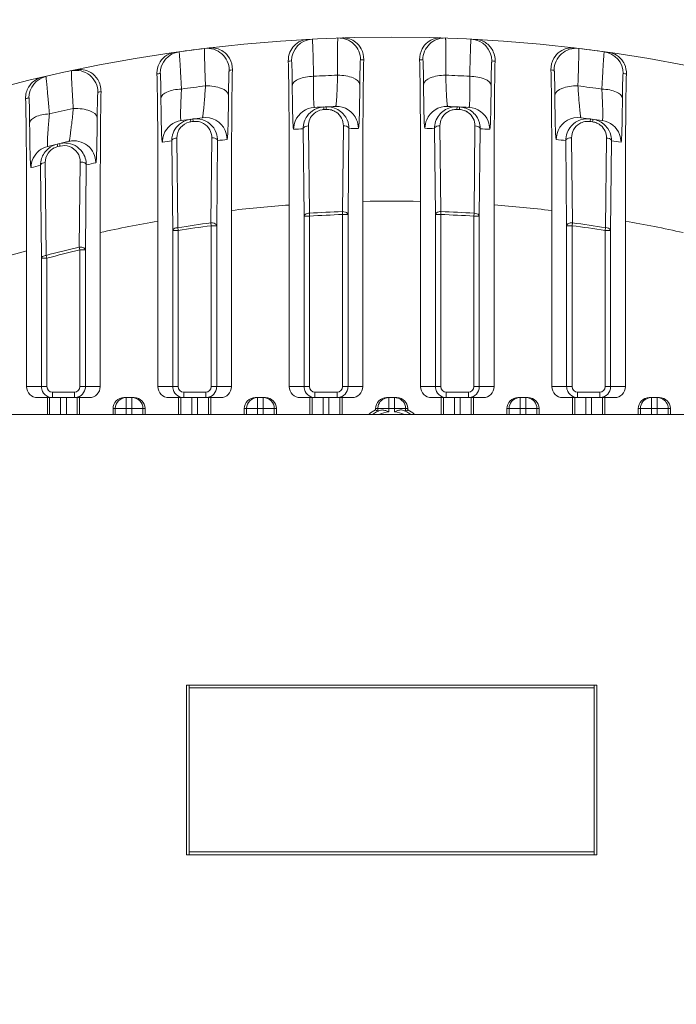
# Model space of a CAD drawing. Header units: millimetres. Extents: x 29170 to 33192, y 579 to 3108.
# Tile 10 of 256: x 29349 to 29409, y 831 to 921. Entities that reach past the tile are written whole.
import ezdxf

# ---------------------------------------------------------------- set-up
doc = ezdxf.new("R2010")
doc.units = ezdxf.units.MM
doc.layers.add('细实线', color=7, linetype='Continuous', lineweight=13)

msp = doc.modelspace()

# ---------------------------------------------------------------- linework, layer by layer
at = {"layer": '细实线'}
for p, q in [((29376.714, 912.569), (29376.725, 912.334)), ((29376.94, 912.579), (29376.944, 912.47)), ((29376.944, 912.47), (29376.95, 912.344)), ((29388.897, 912.579), (29388.886, 912.344)), ((29389.117, 912.459), (29389.111, 912.334)), ((29389.122, 912.569), (29389.117, 912.459)), ((29364.532, 911.443), (29364.565, 911.21)), ((29364.757, 911.474), (29364.789, 911.241)), ((29401.079, 911.474), (29401.047, 911.241)), ((29401.289, 911.334), (29401.272, 911.21)), ((29401.304, 911.443), (29401.289, 911.334)), ((29374.909, 902.592), (29374.823, 910.572)), ((29375.394, 902.856), (29375.307, 910.836)), ((29378.503, 910.845), (29378.417, 903.003)), ((29379.012, 910.58), (29378.927, 902.738)), ((29386.909, 902.738), (29386.824, 910.58)), ((29387.419, 903.003), (29387.333, 910.845)), ((29390.529, 910.836), (29390.443, 902.856)), ((29391.014, 910.572), (29390.927, 902.592)), ((29352.35, 909.173), (29352.404, 908.944)), ((29352.575, 909.225), (29352.6, 909.119)), ((29362.909, 901.273), (29362.821, 909.464)), ((29363.368, 901.535), (29363.282, 909.726)), ((29366.478, 909.753), (29366.392, 901.979)), ((29367.011, 909.49), (29366.927, 901.717)), ((29398.909, 901.717), (29398.826, 909.49)), ((29399.444, 901.979), (29399.358, 909.753)), ((29402.555, 909.726), (29402.468, 901.535)), ((29403.015, 909.464), (29402.927, 901.273)), ((29352.6, 909.119), (29352.629, 908.997)), ((29351.343, 899.001), (29351.256, 907.486)), ((29354.452, 907.532), (29354.367, 899.756)), ((29350.909, 898.745), (29350.82, 907.229)), ((29355.009, 907.273), (29354.927, 899.498)), ((29380.28, 903.935), (29380.28, 887)), ((29385.557, 887), (29385.557, 903.928)), ((29368.28, 903.103), (29368.28, 887)), ((29373.557, 887), (29373.557, 903.604)), ((29375.409, 902.592), (29375.393, 902.856)), ((29378.417, 903.003), (29378.427, 902.738)), ((29387.409, 902.738), (29387.419, 903.003)), ((29390.443, 902.856), (29390.427, 902.592)), ((29392.28, 903.612), (29392.28, 887)), ((29397.557, 887), (29397.557, 903.095)), ((29361.557, 887), (29361.557, 902.116)), ((29366.391, 901.979), (29366.427, 901.717)), ((29374.909, 887), (29374.909, 902.592)), ((29374.909, 902.592), (29375.409, 902.592)), ((29375.409, 887), (29375.409, 902.59)), ((29378.427, 902.738), (29378.927, 902.738)), ((29378.427, 902.737), (29378.427, 887)), ((29378.927, 902.738), (29378.927, 887)), ((29386.909, 887), (29386.909, 902.738)), ((29386.909, 902.738), (29387.409, 902.738)), ((29387.409, 887), (29387.409, 902.736)), ((29390.427, 902.592), (29390.927, 902.592)), ((29390.427, 902.59), (29390.427, 887)), ((29390.927, 902.592), (29390.927, 887)), ((29399.409, 901.717), (29399.445, 901.979)), ((29404.28, 902.124), (29404.28, 887)), ((29356.28, 901.091), (29356.28, 887)), ((29362.909, 887), (29362.909, 901.273)), ((29362.909, 901.273), (29363.409, 901.273)), ((29363.409, 901.273), (29363.368, 901.535)), ((29363.409, 887), (29363.409, 901.272)), ((29366.427, 901.717), (29366.927, 901.717)), ((29366.427, 901.715), (29366.427, 887)), ((29366.927, 901.717), (29366.927, 887)), ((29398.909, 887), (29398.909, 901.717)), ((29398.909, 901.717), (29399.409, 901.717)), ((29399.409, 887), (29399.409, 901.715)), ((29402.468, 901.535), (29402.427, 901.273)), ((29402.427, 901.273), (29402.927, 901.273)), ((29402.427, 901.272), (29402.427, 887)), ((29402.927, 901.273), (29402.927, 887)), ((29349.557, 887), (29349.557, 899.42)), ((29354.366, 899.756), (29354.427, 899.498)), ((29354.427, 899.498), (29354.927, 899.498)), ((29354.427, 899.496), (29354.427, 887)), ((29354.927, 899.498), (29354.927, 887)), ((29350.909, 887), (29350.909, 898.745)), ((29350.909, 898.744), (29351.409, 898.744)), ((29351.409, 898.744), (29351.342, 899.001)), ((29351.409, 887), (29351.409, 898.743)), ((29351.409, 887), (29349.557, 887)), ((29356.28, 887), (29354.427, 887)), ((29363.409, 887), (29361.557, 887)), ((29368.28, 887), (29366.427, 887)), ((29375.409, 887), (29373.557, 887)), ((29380.28, 887), (29378.427, 887)), ((29385.557, 887), (29387.409, 887)), ((29392.28, 887), (29390.427, 887)), ((29397.557, 887), (29399.409, 887)), ((29404.28, 887), (29402.427, 887)), ((29355.279, 886), (29350.557, 886)), ((29351.45, 884.463), (29351.45, 886)), ((29351.651, 884.463), (29351.651, 886)), ((29351.909, 886), (29351.909, 886.5)), ((29353.927, 886.5), (29351.909, 886.5)), ((29352.651, 884.463), (29352.651, 886)), ((29353.185, 884.463), (29353.185, 886)), ((29353.927, 886), (29353.927, 886.5)), ((29354.185, 886), (29354.185, 884.463)), ((29354.386, 886), (29354.386, 884.463)), ((29359.386, 886), (29358.45, 886)), ((29358.651, 885), (29358.651, 886)), ((29359.185, 884.463), (29359.185, 886)), ((29367.279, 886), (29362.557, 886)), ((29363.45, 884.463), (29363.45, 886)), ((29363.651, 884.463), (29363.651, 886)), ((29363.909, 886), (29363.909, 886.5)), ((29365.927, 886.5), (29363.909, 886.5)), ((29364.651, 884.463), (29364.651, 886)), ((29365.185, 886), (29365.185, 884.463)), ((29365.927, 886), (29365.927, 886.5)), ((29366.185, 886), (29366.185, 884.463)), ((29366.386, 886), (29366.386, 884.463)), ((29371.386, 886), (29370.45, 886)), ((29370.651, 884.463), (29370.651, 886)), ((29371.185, 884.463), (29371.185, 886)), ((29379.279, 886), (29374.557, 886)), ((29375.45, 884.463), (29375.45, 886)), ((29375.651, 884.463), (29375.651, 886)), ((29375.909, 886), (29375.909, 886.5)), ((29377.927, 886.5), (29375.909, 886.5)), ((29376.651, 884.463), (29376.651, 886)), ((29377.185, 886), (29377.185, 884.463)), ((29377.927, 886), (29377.927, 886.5)), ((29378.185, 886), (29378.185, 884.463)), ((29378.386, 886), (29378.386, 884.463)), ((29383.386, 886), (29382.45, 886)), ((29382.651, 884.699), (29382.651, 886)), ((29383.185, 884.699), (29383.185, 886)), ((29391.279, 886), (29386.557, 886)), ((29387.45, 886), (29387.45, 884.463)), ((29387.651, 884.463), (29387.651, 886)), ((29387.909, 886), (29387.909, 886.5)), ((29389.927, 886.5), (29387.909, 886.5)), ((29388.651, 884.463), (29388.651, 886)), ((29389.185, 886), (29389.185, 884.463)), ((29389.927, 886), (29389.927, 886.5)), ((29390.185, 886), (29390.185, 884.463)), ((29390.386, 884.463), (29390.386, 886)), ((29394.45, 886), (29395.386, 886)), ((29394.651, 884.463), (29394.651, 886)), ((29395.185, 886), (29395.185, 884.463)), ((29403.279, 886), (29398.557, 886)), ((29399.45, 886), (29399.45, 884.463)), ((29399.651, 884.463), (29399.651, 886)), ((29399.909, 886), (29399.909, 886.5)), ((29401.927, 886.5), (29399.909, 886.5)), ((29400.651, 884.463), (29400.651, 886)), ((29401.185, 886), (29401.185, 884.463)), ((29401.927, 886), (29401.927, 886.5)), ((29402.185, 886), (29402.185, 884.463)), ((29402.386, 884.463), (29402.386, 886)), ((29406.45, 886), (29407.386, 886)), ((29406.651, 886), (29406.651, 884.463)), ((29407.185, 886), (29407.185, 885)), ((29357.45, 884.463), (29357.45, 885)), ((29360.386, 885), (29357.45, 885)), ((29357.651, 884.463), (29357.651, 885)), ((29358.651, 885), (29358.651, 884.463)), ((29360.185, 885), (29360.185, 884.463)), ((29360.386, 885), (29360.386, 884.463)), ((29369.45, 884.463), (29369.45, 885)), ((29372.386, 885), (29369.45, 885)), ((29369.651, 884.463), (29369.651, 885)), ((29372.185, 885), (29372.185, 884.463)), ((29372.386, 885), (29372.386, 884.463)), ((29381.45, 885), (29381.45, 884.875)), ((29384.386, 885), (29381.45, 885)), ((29381.517, 884.834), (29381.45, 884.875)), ((29381.651, 884.749), (29381.651, 885)), ((29381.942, 884.851), (29381.728, 884.776)), ((29384.106, 884.776), (29383.894, 884.851)), ((29384.185, 885), (29384.185, 884.749)), ((29384.319, 884.834), (29384.386, 884.875)), ((29384.386, 884.875), (29384.386, 885)), ((29393.45, 885), (29393.45, 884.463)), ((29393.45, 885), (29396.386, 885)), ((29393.651, 884.463), (29393.651, 885)), ((29396.185, 885), (29396.185, 884.463)), ((29396.386, 884.463), (29396.386, 885)), ((29405.45, 885), (29405.45, 884.463)), ((29405.45, 885), (29408.386, 885)), ((29405.651, 884.463), (29405.651, 885)), ((29407.185, 884.463), (29407.185, 885)), ((29408.185, 885), (29408.185, 884.463)), ((29408.386, 884.463), (29408.386, 885)), ((29435.774, 884.463), (29330.062, 884.463)), ((29364.168, 859.713), (29364.168, 844.213)), ((29401.668, 859.713), (29364.168, 859.713)), ((29364.418, 844.213), (29364.418, 859.713)), ((29401.418, 844.213), (29401.418, 859.713)), ((29401.668, 844.213), (29401.668, 859.713)), ((29401.418, 859.463), (29364.418, 859.463)), ((29364.418, 844.463), (29401.418, 844.463)), ((29364.168, 844.213), (29401.668, 844.213))]:
    msp.add_line(p, q, dxfattribs=at)
for centre, radius, start, end in [((29298.05, 971.05), 70, 295.27837, 317.72636), ((29382.918, 778.963), 140, 4.5118, 175.47238), ((29375.766, 916.777), 2, 92.97468, 180.00513), ((29378.07, 916.878), 2, 0.00096, 92.00934), ((29387.767, 916.878), 2, 87.99122, 180.00384), ((29390.07, 916.777), 2, 359.99959, 87.02647), ((29363.766, 915.628), 2, 97.98088, 180.00644), ((29382.918, 778.963), 140, 97.01654, 98.17982), ((29366.07, 915.93), 2, 0.00259, 97.00748), ((29399.767, 915.93), 2, 82.99252, 180.00251), ((29382.918, 778.963), 140, 81.8202, 82.98347), ((29402.07, 915.627), 2, 359.99838, 82.02099), ((29380.918, 778.963), 138, 92.97062, 93.09434), ((29384.918, 778.963), 138, 91.89153, 92.01336), ((29380.918, 778.963), 138, 87.98664, 88.10847), ((29384.918, 778.963), 138, 86.90566, 87.02938), ((29354.07, 913.914), 2, 0.00429, 102.05957), ((29380.918, 778.963), 138, 97.97728, 98.10398), ((29384.918, 778.963), 138, 96.8917, 97.01269), ((29382.918, 778.954), 136.609, 92.07361, 92.99365), ((29382.918, 778.954), 136.609, 87.00635, 87.92639), ((29380.918, 778.963), 138, 82.98731, 83.1083), ((29384.918, 778.963), 138, 81.89602, 82.02272), ((29351.766, 913.401), 1.999, 103.03658, 180.02062), ((29351.451, 913.388), 1.993, 165.47496, 181.70029), ((29351.402, 913.402), 1.941, 149.73053, 165.49039), ((29384.918, 778.963), 138, 101.94524, 102.06643), ((29382.92, 778.951), 136.612, 97.1572, 98.08451), ((29382.917, 778.951), 136.612, 81.91549, 82.8428), ((29380.918, 778.963), 138, 103.04622, 103.17714), ((29382.921, 778.948), 136.615, 102.29826, 103.24067), ((29375.959, 910.529), 2, 93.03385, 158.25247), ((29376.788, 910.854), 1.48, 130.83639, 180.68558), ((29376.792, 910.845), 1.49, 99.34138, 130.75644), ((29382.918, 778.954), 133.759, 92.19249, 93.02804), ((29376.795, 910.83), 1.506, 92.66159, 99.35618), ((29382.918, 778.963), 133.515, 92.56192, 92.65848), ((29377.028, 910.578), 2.003, 75.05021, 92.52973), ((29377.02, 910.858), 1.487, 65.92337, 74.99572), ((29377.032, 910.601), 1.98, 38.37674, 75.00201), ((29377.02, 910.857), 1.488, 57.00073, 65.93369), ((29377.877, 910.616), 2, 23.04846, 92.18424), ((29387.959, 910.616), 2, 87.81485, 156.94609), ((29388.804, 910.601), 1.98, 104.99231, 141.61059), ((29388.819, 910.851), 1.495, 105.03838, 122.95689), ((29382.918, 778.954), 133.759, 86.97196, 87.80751), ((29388.808, 910.578), 2.003, 87.47029, 104.94572), ((29382.918, 778.963), 133.515, 87.34152, 87.43808), ((29389.041, 910.833), 1.503, 70.752, 87.32373), ((29389.028, 910.569), 2.002, 70.77377, 87.31387), ((29389.044, 910.845), 1.49, 60.27763, 70.71053), ((29389.034, 910.59), 1.98, 36.15143, 70.73292), ((29389.046, 910.849), 1.486, 53.70153, 60.28539), ((29389.05, 910.854), 1.479, 359.2957, 53.6856), ((29389.878, 910.529), 2, 21.74164, 86.96502), ((29363.959, 909.341), 2, 98.27835, 159.56509), ((29364.765, 909.738), 1.485, 103.83779, 140.0441), ((29382.92, 778.95), 133.763, 97.43136, 98.27392), ((29364.771, 909.72), 1.505, 97.9022, 103.91277), ((29382.918, 778.963), 133.515, 97.80376, 97.90113), ((29364.995, 909.771), 1.484, 71.35862, 79.30612), ((29365.031, 909.514), 1.978, 20.14223, 79.29764), ((29364.994, 909.765), 1.49, 60.28326, 71.36582), ((29365.877, 909.606), 2, 24.35997, 97.42159), ((29376.826, 910.586), 2.004, 161.43046, 180.4144), ((29376.811, 910.587), 1.99, 144.93316, 161.31483), ((29388.833, 910.595), 2.009, 160.96141, 180.40532), ((29388.814, 910.596), 1.991, 141.69114, 160.83167), ((29399.959, 909.606), 2, 82.57768, 155.63501), ((29400.805, 909.514), 1.978, 100.69738, 159.83999), ((29400.844, 909.761), 1.495, 100.74241, 119.67245), ((29382.916, 778.95), 133.763, 81.72608, 82.56864), ((29382.918, 778.963), 133.515, 82.09887, 82.19624), ((29401.064, 909.721), 1.504, 66.45804, 82.08278), ((29401.028, 909.46), 2.002, 66.48268, 82.0737), ((29401.068, 909.731), 1.493, 54.36503, 66.4112), ((29401.035, 909.48), 1.981, 33.96934, 66.44723), ((29401.074, 909.74), 1.482, 50.43224, 54.36271), ((29401.878, 909.342), 2, 20.42855, 81.72028), ((29364.763, 909.742), 1.481, 140.1011, 180.62494), ((29380.919, 778.953), 131.759, 92.65192, 93.02804), ((29377.013, 910.596), 1.999, 359.54484, 9.42487), ((29384.918, 778.953), 131.759, 92.19249, 92.56912), ((29380.918, 778.954), 131.759, 87.43088, 87.80751), ((29389.018, 910.588), 1.995, 359.54321, 9.19027), ((29384.917, 778.954), 131.759, 86.97196, 87.34808), ((29401.077, 909.743), 1.478, 359.33577, 50.43981), ((29382.921, 778.948), 133.766, 102.73368, 103.59085), ((29353.029, 907.275), 2.002, 86.9809, 103.08472), ((29353.029, 907.3), 1.977, 35.65188, 86.96048), ((29353.878, 907.472), 2, 359.99871, 102.72726), ((29380.92, 778.95), 131.763, 97.89515, 98.27392), ((29364.815, 909.48), 1.994, 169.18469, 180.45393), ((29384.919, 778.95), 131.763, 97.43136, 97.81167), ((29380.917, 778.95), 131.763, 82.18833, 82.56864), ((29401.024, 909.48), 1.991, 359.54552, 8.91263), ((29384.916, 778.95), 131.763, 81.72608, 82.10485), ((29351.958, 907.024), 2, 103.5905, 154.53134), ((29352.802, 907.243), 1.983, 145.73631, 162.35432), ((29352.805, 907.238), 1.988, 130.29085, 145.65578), ((29352.735, 907.501), 1.479, 145.73102, 180.60138), ((29352.74, 907.495), 1.487, 116.03054, 145.66213), ((29352.749, 907.478), 1.506, 103.23415, 116.01688), ((29382.918, 778.963), 133.515, 103.11241, 103.21147), ((29352.815, 907.243), 1.995, 162.45074, 180.40702), ((29384.921, 778.947), 131.766, 102.73368, 103.12109), ((29380.922, 778.947), 131.766, 103.20602, 103.59084), ((29382.784, 804.584), 99.382, 88.40145, 91.44411), ((29380.323, 804.461), 99.374, 93.90437, 96.961), ((29382.918, 778.963), 124.122, 92.07805, 93.47552), ((29382.918, 778.963), 124.122, 86.52449, 87.92195), ((29385.244, 804.471), 99.39, 82.88369, 85.94063), ((29377.86, 804.097), 99.366, 99.4437, 102.54375), ((29382.918, 778.963), 124.122, 97.65129, 99.06207), ((29382.918, 778.963), 123.857, 92.07817, 93.47565), ((29382.918, 778.963), 123.857, 86.52435, 87.92183), ((29382.918, 778.963), 124.122, 80.93795, 82.34872), ((29387.702, 804.118), 99.398, 77.29854, 80.39926), ((29382.918, 778.963), 123.857, 97.65167, 99.0625), ((29382.918, 778.963), 123.857, 80.9375, 82.34833), ((29375.396, 803.482), 99.357, 105.07385, 108.2507), ((29382.918, 778.963), 124.122, 103.29867, 104.73715), ((29382.918, 778.963), 123.857, 103.29929, 104.73798), ((29351.914, 887.001), 1.005, 180.03169, 193.95138), ((29351.911, 887.001), 1.002, 193.99638, 206.90037), ((29351.909, 887), 0.5, 180.00526, 270.00347), ((29353.927, 887), 0.5, 269.99604, 359.99523), ((29363.914, 887.001), 1.005, 180.03169, 193.95138), ((29363.911, 887.001), 1.002, 193.99638, 206.90037), ((29363.909, 887), 0.5, 180.00526, 270.00347), ((29365.927, 887), 0.5, 269.99604, 359.99523), ((29375.914, 887.001), 1.005, 180.03169, 193.95138), ((29375.911, 887.001), 1.002, 193.99638, 206.90037), ((29375.909, 887), 0.5, 180.00526, 270.00347), ((29377.927, 887), 0.5, 269.99604, 359.99523), ((29387.914, 887.001), 1.005, 180.03169, 193.95138), ((29387.911, 887.001), 1.002, 193.99638, 206.90037), ((29387.909, 887), 0.5, 180.00526, 270.00347), ((29389.927, 887), 0.5, 269.99604, 359.99523), ((29399.914, 887.001), 1.005, 180.03169, 193.95138), ((29399.911, 887.001), 1.002, 193.99638, 206.90037), ((29399.909, 887), 0.5, 180.00526, 270.00347), ((29401.927, 887), 0.5, 269.99604, 359.99523), ((29353.926, 887.005), 1.005, 270.03544, 284.03145), ((29353.926, 887.002), 1.002, 284.07938, 297.00333), ((29358.651, 885), 1, 90.00454, 180.00419), ((29359.185, 885), 1, 359.99581, 89.99546), ((29365.926, 887.005), 1.005, 270.03544, 284.03145), ((29365.926, 887.002), 1.002, 284.07938, 297.00333), ((29370.651, 885), 1, 90.00454, 180.00419), ((29371.185, 885), 1, 359.99581, 89.99546), ((29377.926, 887.005), 1.005, 270.03544, 284.03145), ((29377.926, 887.002), 1.002, 284.07938, 297.00333), ((29382.651, 885), 1, 90.00978, 158.07633), ((29383.185, 885), 1, 21.92367, 89.99022), ((29389.926, 887.005), 1.005, 270.03544, 284.03145), ((29389.926, 887.002), 1.002, 284.07938, 297.00333), ((29394.651, 885), 1, 101.33434, 180.00672), ((29394.652, 884.999), 1.001, 90.0497, 101.37222), ((29395.184, 884.999), 1.001, 78.62778, 89.9503), ((29395.185, 885), 1, 359.99328, 78.66566), ((29401.926, 887.005), 1.005, 270.03544, 284.03145), ((29401.926, 887.002), 1.002, 284.07938, 297.00333), ((29406.651, 885), 1, 101.33434, 180.00672), ((29406.652, 884.999), 1.001, 90.0497, 101.37222), ((29407.184, 884.999), 1.001, 78.62778, 89.9503), ((29407.184, 884.995), 1.005, 67.39017, 78.66424), ((29407.185, 885), 1, 0.00335, 67.31162), ((29382.918, 881.963), 3.262, 116.7509, 129.27424), ((29382.918, 881.963), 3.049, 108.67612, 124.90333), ((29375.33, 874.929), 11.678, 57.23218, 58.00952), ((29382.918, 881.963), 3.049, 55.10831, 71.32388), ((29390.506, 874.929), 11.678, 121.99048, 122.76782), ((29382.918, 881.963), 3.262, 50.72576, 63.2491), ((29382.918, 881.963), 2.749, 95.5804, 114.55439), ((29382.918, 881.963), 2.749, 65.47056, 84.4196)]:
    msp.add_arc(centre, radius, start, end, dxfattribs=at)
for centre, start_param, end_param in [((29350.557, 887), 3.141593, 4.712389), ((29355.279, 887), -1.570796, 0), ((29362.557, 887), 3.141593, 4.712389), ((29367.279, 887), -1.570796, 0), ((29374.557, 887), -3.141593, -1.570796), ((29379.279, 887), -1.570796, 0), ((29386.557, 887), -3.141593, -1.570796), ((29391.279, 887), -1.570796, 0), ((29398.557, 887), -3.141593, -1.570796), ((29403.279, 887), -1.570796, 0), ((29358.45, 885), 1.570796, 3.141593), ((29359.386, 885), 0, 1.570796), ((29370.45, 885), 1.570796, 3.141593), ((29371.386, 885), 0, 1.570796), ((29382.45, 885), 1.570796, 3.141593), ((29383.386, 885), 0, 1.570796), ((29394.45, 885), 1.570796, 3.141593), ((29395.386, 885), 0, 1.570796), ((29406.45, 885), 1.570796, 3.141593), ((29407.386, 885), 0, 1.570796)]:
    msp.add_ellipse(centre, major_axis=(1, 0), ratio=0.999848, start_param=start_param, end_param=end_param, dxfattribs=at)
for points, knots in [([(29373.469, 916.762), (29373.462, 917.04), (29373.556, 917.558), (29373.838, 917.996), (29373.994, 918.164)], [0, 0, 0, 0, 0.548367, 1, 1, 1, 1]), ([(29373.994, 918.164), (29374.164, 918.346), (29374.555, 918.627), (29375.02, 918.74), (29375.238, 918.752)], [0, 0, 0, 0, 0.532386, 1, 1, 1, 1]), ([(29375.784, 915.376), (29375.778, 915.62), (29375.767, 916.085), (29375.75, 916.746), (29375.733, 917.329), (29375.718, 917.822), (29375.702, 918.215), (29375.691, 918.48), (29375.68, 918.631), (29375.676, 918.71), (29375.667, 918.744), (29375.668, 918.775), (29375.663, 918.775)], [0, 0, 0, 0, 0.214768, 0.410522, 0.583031, 0.729042, 0.845728, 0.93073, 0.960822, 0.982419, 0.99546, 1, 1, 1, 1]), ([(29377.999, 918.876), (29377.994, 918.876), (29377.996, 918.846), (29377.988, 918.811), (29377.986, 918.732), (29377.98, 918.58), (29377.976, 918.315), (29377.972, 917.921), (29377.97, 917.427), (29377.97, 916.844), (29377.972, 916.182), (29377.974, 915.717), (29377.975, 915.473)], [0, 0, 0, 0, 0.004618, 0.017731, 0.039391, 0.069536, 0.154606, 0.271308, 0.417286, 0.58972, 0.785364, 1, 1, 1, 1]), ([(29378.425, 918.891), (29378.846, 918.904), (29379.566, 918.657), (29380.227, 917.844), (29380.371, 917.224), (29380.363, 916.888)], [0, 0, 0, 0, 0.411087, 0.671885, 1, 1, 1, 1]), ([(29385.473, 916.888), (29385.465, 917.224), (29385.609, 917.844), (29386.27, 918.657), (29386.99, 918.904), (29387.412, 918.891)], [0, 0, 0, 0, 0.328178, 0.588955, 1, 1, 1, 1]), ([(29387.861, 915.473), (29387.862, 915.717), (29387.865, 916.182), (29387.867, 916.844), (29387.866, 917.427), (29387.865, 917.921), (29387.86, 918.315), (29387.857, 918.58), (29387.85, 918.732), (29387.849, 918.811), (29387.84, 918.846), (29387.842, 918.876), (29387.837, 918.876)], [0, 0, 0, 0, 0.214636, 0.41028, 0.582714, 0.728693, 0.845394, 0.930464, 0.960609, 0.982269, 0.995382, 1, 1, 1, 1]), ([(29390.173, 918.775), (29390.168, 918.775), (29390.169, 918.744), (29390.16, 918.71), (29390.156, 918.631), (29390.145, 918.48), (29390.134, 918.215), (29390.119, 917.822), (29390.103, 917.329), (29390.086, 916.746), (29390.069, 916.085), (29390.058, 915.62), (29390.052, 915.376)], [0, 0, 0, 0, 0.00454, 0.017581, 0.039178, 0.06927, 0.154272, 0.270958, 0.416969, 0.589478, 0.785232, 1, 1, 1, 1]), ([(29390.598, 918.752), (29390.872, 918.737), (29391.473, 918.562), (29391.923, 918.114), (29392.09, 917.832)], [0, 0, 0, 0, 0.45569, 1, 1, 1, 1]), ([(29361.772, 916.705), (29361.925, 916.944), (29362.313, 917.33), (29362.823, 917.513), (29363.064, 917.548)], [0, 0, 0, 0, 0.537552, 1, 1, 1, 1]), ([(29363.707, 914.205), (29363.695, 914.449), (29363.67, 914.915), (29363.634, 915.576), (29363.601, 916.16), (29363.571, 916.655), (29363.544, 917.048), (29363.525, 917.314), (29363.51, 917.465), (29363.504, 917.545), (29363.495, 917.577), (29363.494, 917.609), (29363.489, 917.608)], [0, 0, 0, 0, 0.21459, 0.410292, 0.582852, 0.728974, 0.845778, 0.930854, 0.960954, 0.982533, 0.995528, 1, 1, 1, 1]), ([(29365.816, 917.763), (29365.811, 917.374), (29365.843, 916.285), (29365.874, 915.197), (29365.899, 914.498)], [0, 0, 0, 0, 0.357573, 1, 1, 1, 1]), ([(29365.826, 917.915), (29365.822, 917.915), (29365.822, 917.896), (29365.815, 917.854), (29365.816, 917.801), (29365.816, 917.763)], [0, 0, 0, 0, 0.069034, 0.257933, 1, 1, 1, 1]), ([(29366.251, 917.967), (29366.686, 918.019), (29367.461, 917.814), (29368.2, 916.988), (29368.367, 916.326), (29368.359, 915.966)], [0, 0, 0, 0, 0.40533, 0.666263, 1, 1, 1, 1]), ([(29392.09, 917.832), (29392.133, 917.76), (29392.302, 917.429), (29392.374, 917.049), (29392.367, 916.762)], [0, 0, 0, 0, 0.225184, 1, 1, 1, 1]), ([(29397.477, 915.966), (29397.469, 916.326), (29397.636, 916.988), (29398.375, 917.814), (29399.15, 918.019), (29399.586, 917.967)], [0, 0, 0, 0, 0.333751, 0.594671, 1, 1, 1, 1]), ([(29399.937, 914.498), (29399.946, 914.742), (29399.962, 915.209), (29399.983, 915.872), (29399.999, 916.457), (29400.011, 916.953), (29400.018, 917.349), (29400.022, 917.616), (29400.02, 917.769), (29400.021, 917.849), (29400.013, 917.885), (29400.016, 917.915), (29400.011, 917.915)], [0, 0, 0, 0, 0.214193, 0.409565, 0.581897, 0.727918, 0.844771, 0.930051, 0.960307, 0.982078, 0.995294, 1, 1, 1, 1]), ([(29402.347, 917.608), (29402.342, 917.609), (29402.342, 917.577), (29402.332, 917.545), (29402.326, 917.465), (29402.311, 917.314), (29402.292, 917.048), (29402.265, 916.655), (29402.235, 916.16), (29402.202, 915.576), (29402.166, 914.915), (29402.141, 914.449), (29402.129, 914.205)], [0, 0, 0, 0, 0.004472, 0.017467, 0.039046, 0.069146, 0.154222, 0.271026, 0.417148, 0.589709, 0.78541, 1, 1, 1, 1]), ([(29402.772, 917.548), (29403.014, 917.513), (29403.525, 917.329), (29403.914, 916.941), (29404.066, 916.701)], [0, 0, 0, 0, 0.462316, 1, 1, 1, 1]), ([(29361.465, 915.585), (29361.462, 915.695), (29361.482, 916.086), (29361.621, 916.469), (29361.772, 916.705)], [0, 0, 0, 0, 0.281286, 1, 1, 1, 1]), ([(29373.469, 916.762), (29373.519, 914.788), (29373.546, 910.402), (29373.557, 906.016), (29373.557, 903.604)], [0, 0, 0, 0, 0.450083, 1, 1, 1, 1]), ([(29373.83, 914.511), (29373.827, 914.821), (29373.822, 915.263), (29373.812, 915.813), (29373.806, 916.144), (29373.794, 916.4), (29373.794, 916.608), (29373.77, 916.695), (29373.78, 916.778), (29373.767, 916.777)], [0, 0, 0, 0, 0.410469, 0.582969, 0.728963, 0.845633, 0.930631, 0.982328, 1, 1, 1, 1]), ([(29380.069, 916.878), (29380.066, 916.877), (29380.064, 916.858), (29380.054, 916.814), (29380.049, 916.692), (29380.039, 916.505), (29380.031, 916.239), (29380.024, 915.911), (29380.014, 915.359), (29380.009, 914.918), (29380.007, 914.607)], [0, 0, 0, 0, 0.004912, 0.018149, 0.070089, 0.155222, 0.27191, 0.417811, 0.59012, 1, 1, 1, 1]), ([(29380.28, 903.935), (29380.28, 906.294), (29380.289, 910.611), (29380.316, 914.929), (29380.363, 916.888)], [0, 0, 0, 0, 0.546345, 1, 1, 1, 1]), ([(29385.473, 916.888), (29385.52, 914.928), (29385.547, 910.608), (29385.557, 906.288), (29385.557, 903.928)], [0, 0, 0, 0, 0.453677, 1, 1, 1, 1]), ([(29385.83, 914.607), (29385.827, 914.918), (29385.822, 915.359), (29385.813, 915.911), (29385.805, 916.239), (29385.797, 916.505), (29385.787, 916.692), (29385.782, 916.814), (29385.773, 916.858), (29385.77, 916.877), (29385.767, 916.878)], [0, 0, 0, 0, 0.40988, 0.582189, 0.72809, 0.844778, 0.929911, 0.981851, 0.995088, 1, 1, 1, 1]), ([(29392.069, 916.777), (29392.056, 916.778), (29392.066, 916.695), (29392.042, 916.608), (29392.042, 916.4), (29392.03, 916.144), (29392.024, 915.813), (29392.014, 915.263), (29392.009, 914.821), (29392.007, 914.511)], [0, 0, 0, 0, 0.017672, 0.069369, 0.154367, 0.271037, 0.417031, 0.589531, 1, 1, 1, 1]), ([(29392.28, 903.612), (29392.28, 906.022), (29392.29, 910.406), (29392.317, 914.789), (29392.367, 916.762)], [0, 0, 0, 0, 0.54994, 1, 1, 1, 1]), ([(29404.066, 916.701), (29404.113, 916.628), (29404.3, 916.286), (29404.38, 915.886), (29404.372, 915.585)], [0, 0, 0, 0, 0.224691, 1, 1, 1, 1]), ([(29353.652, 915.87), (29353.648, 915.869), (29353.649, 915.85), (29353.642, 915.807), (29353.645, 915.754), (29353.646, 915.715)], [0, 0, 0, 0, 0.070139, 0.259491, 1, 1, 1, 1]), ([(29353.646, 915.715), (29353.652, 915.322), (29353.715, 914.226), (29353.777, 913.131), (29353.822, 912.428)], [0, 0, 0, 0, 0.358357, 1, 1, 1, 1]), ([(29354.077, 915.96), (29354.289, 916.004), (29354.763, 916.016), (29355.493, 915.743), (29356.173, 915.065), (29356.363, 914.36), (29356.355, 913.974)], [0, 0, 0, 0, 0.188974, 0.403892, 0.663027, 1, 1, 1, 1]), ([(29361.465, 915.585), (29361.519, 913.579), (29361.545, 909.089), (29361.557, 904.6), (29361.557, 902.116)], [0, 0, 0, 0, 0.446854, 1, 1, 1, 1]), ([(29361.83, 913.347), (29361.827, 913.659), (29361.822, 914.103), (29361.812, 914.656), (29361.806, 914.99), (29361.794, 915.247), (29361.794, 915.458), (29361.771, 915.543), (29361.78, 915.629), (29361.767, 915.627)], [0, 0, 0, 0, 0.409965, 0.582577, 0.728814, 0.845745, 0.930906, 0.98258, 1, 1, 1, 1]), ([(29368.069, 915.93), (29368.066, 915.93), (29368.064, 915.91), (29368.058, 915.885), (29368.054, 915.832), (29368.047, 915.728), (29368.04, 915.549), (29368.031, 915.283), (29368.024, 914.95), (29368.014, 914.395), (29368.009, 913.951), (29368.007, 913.639)], [0, 0, 0, 0, 0.005088, 0.018544, 0.040522, 0.070969, 0.156559, 0.273576, 0.419574, 0.591665, 1, 1, 1, 1]), ([(29368.28, 903.103), (29368.28, 905.429), (29368.288, 909.716), (29368.315, 914.004), (29368.359, 915.966)], [0, 0, 0, 0, 0.542506, 1, 1, 1, 1]), ([(29377.975, 915.473), (29377.964, 915.024), (29377.944, 914.401), (29377.907, 913.647), (29377.884, 913.245), (29377.862, 912.962), (29377.843, 912.764), (29377.825, 912.676), (29377.813, 912.615), (29377.801, 912.615)], [0, 0, 0, 0, 0.47003, 0.65131, 0.790319, 0.889108, 0.952882, 0.987855, 1, 1, 1, 1]), ([(29380.006, 914.607), (29379.996, 914.895), (29379.438, 915.253), (29378.726, 915.429), (29378.232, 915.473), (29377.975, 915.473)], [0, 0, 0, 0, 0.3727, 0.667223, 1, 1, 1, 1]), ([(29385.83, 914.607), (29385.84, 914.895), (29386.398, 915.253), (29387.11, 915.429), (29387.604, 915.473), (29387.861, 915.473)], [0, 0, 0, 0, 0.37272, 0.66724, 1, 1, 1, 1]), ([(29388.035, 912.615), (29388.023, 912.615), (29388.011, 912.676), (29387.993, 912.764), (29387.975, 912.962), (29387.952, 913.245), (29387.929, 913.647), (29387.892, 914.401), (29387.872, 915.024), (29387.861, 915.473)], [0, 0, 0, 0, 0.012146, 0.047117, 0.11089, 0.209677, 0.348675, 0.529957, 1, 1, 1, 1]), ([(29397.477, 915.966), (29397.521, 914.003), (29397.548, 909.713), (29397.557, 905.423), (29397.557, 903.095)], [0, 0, 0, 0, 0.457514, 1, 1, 1, 1]), ([(29397.83, 913.639), (29397.827, 913.951), (29397.822, 914.395), (29397.813, 914.95), (29397.805, 915.283), (29397.796, 915.549), (29397.789, 915.728), (29397.782, 915.832), (29397.778, 915.885), (29397.772, 915.91), (29397.771, 915.93), (29397.767, 915.93)], [0, 0, 0, 0, 0.408335, 0.580426, 0.726424, 0.843441, 0.929031, 0.959478, 0.981456, 0.994912, 1, 1, 1, 1]), ([(29404.069, 915.627), (29404.056, 915.629), (29404.065, 915.543), (29404.042, 915.458), (29404.042, 915.247), (29404.03, 914.99), (29404.024, 914.656), (29404.014, 914.103), (29404.009, 913.659), (29404.007, 913.347)], [0, 0, 0, 0, 0.01742, 0.069094, 0.154255, 0.271186, 0.417423, 0.590036, 1, 1, 1, 1]), ([(29404.28, 902.124), (29404.28, 904.606), (29404.291, 909.093), (29404.317, 913.58), (29404.372, 915.585)], [0, 0, 0, 0, 0.553163, 1, 1, 1, 1]), ([(29349.725, 914.38), (29349.859, 914.609), (29350.203, 914.989), (29350.666, 915.197), (29350.89, 915.25)], [0, 0, 0, 0, 0.534905, 1, 1, 1, 1]), ([(29351.631, 911.931), (29351.611, 912.176), (29351.573, 912.643), (29351.518, 913.307), (29351.468, 913.893), (29351.424, 914.391), (29351.386, 914.787), (29351.36, 915.054), (29351.34, 915.206), (29351.332, 915.286), (29351.322, 915.318), (29351.32, 915.35), (29351.315, 915.349)], [0, 0, 0, 0, 0.214081, 0.409557, 0.582142, 0.728459, 0.845528, 0.930831, 0.961002, 0.98261, 0.995589, 1, 1, 1, 1]), ([(29373.83, 914.511), (29373.84, 914.789), (29374.37, 915.143), (29375.058, 915.322), (29375.535, 915.372), (29375.784, 915.376)], [0, 0, 0, 0, 0.372798, 0.666262, 1, 1, 1, 1]), ([(29375.853, 912.526), (29375.842, 912.525), (29375.829, 912.586), (29375.815, 912.671), (29375.8, 912.869), (29375.788, 913.15), (29375.779, 913.551), (29375.775, 914.304), (29375.78, 914.927), (29375.784, 915.376)], [0, 0, 0, 0, 0.011624, 0.046048, 0.109369, 0.207876, 0.346861, 0.52847, 1, 1, 1, 1]), ([(29380.007, 914.607), (29380.004, 914.287), (29379.998, 913.682), (29379.986, 912.836), (29379.971, 912.123), (29379.957, 911.55), (29379.937, 911.141), (29379.925, 910.84), (29379.899, 910.714), (29379.894, 910.617), (29379.877, 910.616)], [0, 0, 0, 0, 0.240315, 0.454255, 0.634441, 0.776728, 0.880881, 0.949563, 0.987483, 1, 1, 1, 1]), ([(29385.959, 910.616), (29385.942, 910.617), (29385.937, 910.714), (29385.911, 910.84), (29385.9, 911.141), (29385.88, 911.55), (29385.865, 912.123), (29385.85, 912.836), (29385.838, 913.682), (29385.832, 914.287), (29385.83, 914.607)], [0, 0, 0, 0, 0.012517, 0.050436, 0.119115, 0.223265, 0.365545, 0.545731, 0.75968, 1, 1, 1, 1]), ([(29390.052, 915.376), (29390.056, 914.927), (29390.061, 914.305), (29390.057, 913.551), (29390.048, 913.15), (29390.036, 912.869), (29390.022, 912.671), (29390.007, 912.586), (29389.994, 912.525), (29389.983, 912.526)], [0, 0, 0, 0, 0.471516, 0.653124, 0.79212, 0.890629, 0.953951, 0.988376, 1, 1, 1, 1]), ([(29392.006, 914.511), (29391.996, 914.789), (29391.467, 915.143), (29390.778, 915.322), (29390.301, 915.372), (29390.052, 915.376)], [0, 0, 0, 0, 0.372777, 0.666245, 1, 1, 1, 1]), ([(29356.069, 913.914), (29356.065, 913.913), (29356.064, 913.893), (29356.058, 913.866), (29356.054, 913.811), (29356.047, 913.705), (29356.04, 913.521), (29356.031, 913.249), (29356.024, 912.91), (29356.014, 912.347), (29356.009, 911.897), (29356.007, 911.581)], [0, 0, 0, 0, 0.005284, 0.019027, 0.04135, 0.07218, 0.158553, 0.276202, 0.422465, 0.594269, 1, 1, 1, 1]), ([(29356.28, 901.091), (29356.28, 903.403), (29356.288, 907.698), (29356.314, 911.992), (29356.355, 913.974)], [0, 0, 0, 0, 0.538335, 1, 1, 1, 1]), ([(29361.83, 913.347), (29361.839, 913.615), (29362.343, 913.961), (29363.006, 914.143), (29363.466, 914.197), (29363.707, 914.205)], [0, 0, 0, 0, 0.372326, 0.664977, 1, 1, 1, 1]), ([(29363.671, 911.321), (29363.66, 911.319), (29363.647, 911.382), (29363.636, 911.465), (29363.626, 911.667), (29363.624, 911.952), (29363.63, 912.361), (29363.658, 913.123), (29363.688, 913.752), (29363.707, 914.205)], [0, 0, 0, 0, 0.011106, 0.045174, 0.108478, 0.207404, 0.347159, 0.529462, 1, 1, 1, 1]), ([(29365.899, 914.498), (29365.872, 914.044), (29365.827, 913.414), (29365.759, 912.65), (29365.72, 912.239), (29365.688, 911.949), (29365.665, 911.745), (29365.643, 911.652), (29365.631, 911.591), (29365.619, 911.589)], [0, 0, 0, 0, 0.46616, 0.647465, 0.787242, 0.886984, 0.951631, 0.98733, 1, 1, 1, 1]), ([(29368.006, 913.639), (29367.996, 913.934), (29367.408, 914.294), (29366.674, 914.464), (29366.163, 914.503), (29365.899, 914.498)], [0, 0, 0, 0, 0.372109, 0.667932, 1, 1, 1, 1]), ([(29368.007, 913.639), (29368.004, 913.317), (29367.998, 912.708), (29367.986, 911.857), (29367.971, 911.137), (29367.957, 910.558), (29367.936, 910.141), (29367.926, 909.838), (29367.898, 909.706), (29367.895, 909.608), (29367.877, 909.606)], [0, 0, 0, 0, 0.239007, 0.4522, 0.632208, 0.774752, 0.879389, 0.948616, 0.987054, 1, 1, 1, 1]), ([(29373.959, 910.529), (29373.943, 910.528), (29373.936, 910.627), (29373.912, 910.748), (29373.899, 911.049), (29373.88, 911.456), (29373.865, 912.028), (29373.85, 912.74), (29373.838, 913.586), (29373.832, 914.191), (29373.83, 914.511)], [0, 0, 0, 0, 0.012133, 0.049714, 0.118157, 0.222203, 0.364535, 0.544941, 0.759243, 1, 1, 1, 1]), ([(29392.007, 914.511), (29392.004, 914.191), (29391.998, 913.586), (29391.986, 912.74), (29391.971, 912.028), (29391.956, 911.456), (29391.937, 911.049), (29391.924, 910.748), (29391.9, 910.627), (29391.894, 910.528), (29391.877, 910.529)], [0, 0, 0, 0, 0.240752, 0.455045, 0.635451, 0.777789, 0.881839, 0.950285, 0.987868, 1, 1, 1, 1]), ([(29397.83, 913.639), (29397.84, 913.934), (29398.429, 914.294), (29399.162, 914.464), (29399.673, 914.503), (29399.937, 914.498)], [0, 0, 0, 0, 0.37213, 0.667948, 1, 1, 1, 1]), ([(29397.959, 909.606), (29397.941, 909.608), (29397.938, 909.706), (29397.91, 909.838), (29397.9, 910.141), (29397.879, 910.558), (29397.865, 911.137), (29397.85, 911.856), (29397.838, 912.708), (29397.832, 913.317), (29397.83, 913.639)], [0, 0, 0, 0, 0.012946, 0.051383, 0.120608, 0.225242, 0.367779, 0.547787, 0.760988, 1, 1, 1, 1]), ([(29400.217, 911.589), (29400.205, 911.591), (29400.193, 911.652), (29400.171, 911.745), (29400.148, 911.949), (29400.116, 912.239), (29400.077, 912.65), (29400.01, 913.414), (29399.964, 914.044), (29399.937, 914.498)], [0, 0, 0, 0, 0.01267, 0.048369, 0.113014, 0.212754, 0.352521, 0.533828, 1, 1, 1, 1]), ([(29402.129, 914.205), (29402.148, 913.752), (29402.178, 913.123), (29402.206, 912.361), (29402.212, 911.952), (29402.21, 911.667), (29402.2, 911.465), (29402.189, 911.382), (29402.176, 911.319), (29402.166, 911.321)], [0, 0, 0, 0, 0.470525, 0.652827, 0.792592, 0.89152, 0.954825, 0.988894, 1, 1, 1, 1]), ([(29404.006, 913.347), (29403.997, 913.615), (29403.493, 913.961), (29402.83, 914.143), (29402.37, 914.197), (29402.129, 914.205)], [0, 0, 0, 0, 0.372305, 0.664959, 1, 1, 1, 1]), ([(29349.46, 913.329), (29349.519, 911.272), (29349.544, 906.635), (29349.557, 901.998), (29349.557, 899.42)], [0, 0, 0, 0, 0.443975, 1, 1, 1, 1]), ([(29349.83, 911.088), (29349.827, 911.403), (29349.822, 911.852), (29349.812, 912.412), (29349.806, 912.752), (29349.794, 913.013), (29349.794, 913.23), (29349.771, 913.313), (29349.78, 913.404), (29349.767, 913.401)], [0, 0, 0, 0, 0.408365, 0.581024, 0.727682, 0.84519, 0.930851, 0.982751, 1, 1, 1, 1]), ([(29361.959, 909.341), (29361.943, 909.339), (29361.935, 909.44), (29361.912, 909.559), (29361.899, 909.864), (29361.88, 910.274), (29361.865, 910.851), (29361.85, 911.568), (29361.838, 912.418), (29361.832, 913.026), (29361.83, 913.347)], [0, 0, 0, 0, 0.011788, 0.049213, 0.117732, 0.222058, 0.36476, 0.54543, 0.759688, 1, 1, 1, 1]), ([(29404.007, 913.347), (29404.004, 913.026), (29403.998, 912.418), (29403.986, 911.568), (29403.972, 910.851), (29403.956, 910.274), (29403.937, 909.864), (29403.924, 909.559), (29403.901, 909.44), (29403.893, 909.339), (29403.877, 909.341)], [0, 0, 0, 0, 0.240307, 0.454557, 0.635227, 0.777935, 0.882265, 0.950787, 0.988212, 1, 1, 1, 1]), ([(29349.83, 911.088), (29349.839, 911.345), (29350.318, 911.68), (29350.955, 911.862), (29351.397, 911.92), (29351.631, 911.931)], [0, 0, 0, 0, 0.371239, 0.66333, 1, 1, 1, 1]), ([(29351.488, 908.967), (29351.478, 908.965), (29351.464, 909.031), (29351.458, 909.114), (29351.452, 909.326), (29351.46, 909.621), (29351.482, 910.045), (29351.542, 910.826), (29351.597, 911.47), (29351.631, 911.931)], [0, 0, 0, 0, 0.010606, 0.044556, 0.108354, 0.20848, 0.34982, 0.53311, 1, 1, 1, 1]), ([(29353.822, 912.428), (29353.78, 911.965), (29353.71, 911.32), (29353.611, 910.536), (29353.557, 910.108), (29353.515, 909.803), (29353.487, 909.59), (29353.461, 909.49), (29353.45, 909.426), (29353.437, 909.423)], [0, 0, 0, 0, 0.459909, 0.6415, 0.782774, 0.884178, 0.95016, 0.986792, 1, 1, 1, 1]), ([(29356.006, 911.581), (29355.995, 911.885), (29355.375, 912.241), (29354.621, 912.405), (29354.093, 912.437), (29353.822, 912.428)], [0, 0, 0, 0, 0.371024, 0.668398, 1, 1, 1, 1]), ([(29377.83, 912.105), (29378.042, 911.968), (29378.39, 911.585), (29378.506, 911.084), (29378.503, 910.845)], [0, 0, 0, 0, 0.513399, 1, 1, 1, 1]), ([(29387.333, 910.845), (29387.33, 911.084), (29387.446, 911.585), (29387.794, 911.968), (29388.006, 912.105)], [0, 0, 0, 0, 0.4866, 1, 1, 1, 1]), ([(29349.959, 907.023), (29349.944, 907.02), (29349.934, 907.125), (29349.913, 907.242), (29349.898, 907.555), (29349.88, 907.972), (29349.864, 908.561), (29349.85, 909.289), (29349.838, 910.149), (29349.832, 910.764), (29349.83, 911.088)], [0, 0, 0, 0, 0.011485, 0.048949, 0.117886, 0.22291, 0.366317, 0.547286, 0.761064, 1, 1, 1, 1]), ([(29356.007, 911.581), (29356.004, 911.257), (29355.998, 910.641), (29355.986, 909.778), (29355.972, 909.046), (29355.957, 908.455), (29355.936, 908.026), (29355.926, 907.715), (29355.897, 907.575), (29355.895, 907.476), (29355.877, 907.472)], [0, 0, 0, 0, 0.236798, 0.448819, 0.628672, 0.771786, 0.877308, 0.947417, 0.986571, 1, 1, 1, 1]), ([(29365.732, 911.059), (29365.963, 910.927), (29366.351, 910.537), (29366.481, 910.006), (29366.478, 909.753)], [0, 0, 0, 0, 0.512362, 1, 1, 1, 1]), ([(29399.358, 909.753), (29399.356, 910.006), (29399.485, 910.537), (29399.873, 910.927), (29400.104, 911.059)], [0, 0, 0, 0, 0.487636, 1, 1, 1, 1]), ([(29374.823, 910.572), (29374.823, 910.607), (29374.872, 910.711), (29375.055, 910.808), (29375.216, 910.834), (29375.307, 910.836)], [0, 0, 0, 0, 0.178889, 0.539186, 1, 1, 1, 1]), ([(29379.012, 910.58), (29379.011, 910.617), (29378.959, 910.724), (29378.766, 910.821), (29378.598, 910.845), (29378.503, 910.845)], [0, 0, 0, 0, 0.177876, 0.539565, 1, 1, 1, 1]), ([(29386.824, 910.58), (29386.825, 910.617), (29386.877, 910.724), (29387.07, 910.821), (29387.238, 910.845), (29387.333, 910.845)], [0, 0, 0, 0, 0.177876, 0.539563, 1, 1, 1, 1]), ([(29391.014, 910.572), (29391.013, 910.607), (29390.964, 910.711), (29390.781, 910.808), (29390.62, 910.834), (29390.529, 910.836)], [0, 0, 0, 0, 0.17889, 0.539185, 1, 1, 1, 1]), ([(29362.821, 909.464), (29362.822, 909.498), (29362.867, 909.597), (29363.041, 909.693), (29363.195, 909.722), (29363.282, 909.726)], [0, 0, 0, 0, 0.179394, 0.538362, 1, 1, 1, 1]), ([(29367.011, 909.49), (29367.01, 909.528), (29366.953, 909.639), (29366.751, 909.734), (29366.576, 909.756), (29366.478, 909.753)], [0, 0, 0, 0, 0.176349, 0.539537, 1, 1, 1, 1]), ([(29398.826, 909.49), (29398.827, 909.528), (29398.883, 909.639), (29399.086, 909.734), (29399.261, 909.756), (29399.358, 909.753)], [0, 0, 0, 0, 0.176347, 0.539534, 1, 1, 1, 1]), ([(29403.015, 909.464), (29403.014, 909.498), (29402.969, 909.597), (29402.795, 909.693), (29402.642, 909.722), (29402.555, 909.726)], [0, 0, 0, 0, 0.179394, 0.538361, 1, 1, 1, 1]), ([(29353.469, 908.949), (29353.761, 908.845), (29354.278, 908.446), (29354.455, 907.825), (29354.452, 907.532)], [0, 0, 0, 0, 0.513725, 1, 1, 1, 1]), ([(29350.82, 907.229), (29350.82, 907.261), (29350.863, 907.356), (29351.027, 907.45), (29351.173, 907.48), (29351.256, 907.486)], [0, 0, 0, 0, 0.179364, 0.537027, 1, 1, 1, 1]), ([(29355.009, 907.273), (29355.008, 907.311), (29354.947, 907.425), (29354.735, 907.518), (29354.553, 907.537), (29354.452, 907.532)], [0, 0, 0, 0, 0.17427, 0.539112, 1, 1, 1, 1]), ([(29375.393, 902.856), (29375.331, 902.858), (29375.153, 902.835), (29374.914, 902.72), (29374.909, 902.592)], [0, 0, 0, 0, 0.325476, 1, 1, 1, 1]), ([(29378.927, 902.738), (29378.926, 902.774), (29378.873, 902.882), (29378.68, 902.979), (29378.512, 903.003), (29378.417, 903.003)], [0, 0, 0, 0, 0.177837, 0.53957, 1, 1, 1, 1]), ([(29387.419, 903.003), (29387.355, 903.007), (29387.169, 902.987), (29386.914, 902.872), (29386.909, 902.738)], [0, 0, 0, 0, 0.324764, 1, 1, 1, 1]), ([(29390.927, 902.592), (29390.926, 902.627), (29390.877, 902.73), (29390.694, 902.827), (29390.533, 902.854), (29390.443, 902.856)], [0, 0, 0, 0, 0.178914, 0.539165, 1, 1, 1, 1]), ([(29366.927, 901.717), (29366.926, 901.754), (29366.869, 901.865), (29366.665, 901.96), (29366.49, 901.982), (29366.391, 901.979)], [0, 0, 0, 0, 0.176181, 0.539514, 1, 1, 1, 1]), ([(29399.445, 901.979), (29399.378, 901.986), (29399.248, 901.97), (29399.051, 901.916), (29398.912, 901.8), (29398.909, 901.717)], [0, 0, 0, 0, 0.31613, 0.604659, 1, 1, 1, 1]), ([(29363.368, 901.535), (29363.308, 901.535), (29363.138, 901.51), (29362.914, 901.396), (29362.909, 901.273)], [0, 0, 0, 0, 0.326503, 1, 1, 1, 1]), ([(29402.927, 901.273), (29402.926, 901.307), (29402.881, 901.406), (29402.708, 901.502), (29402.555, 901.53), (29402.468, 901.535)], [0, 0, 0, 0, 0.179416, 0.538253, 1, 1, 1, 1]), ([(29354.927, 899.498), (29354.926, 899.536), (29354.864, 899.651), (29354.65, 899.743), (29354.467, 899.761), (29354.366, 899.756)], [0, 0, 0, 0, 0.173904, 0.539013, 1, 1, 1, 1]), ([(29351.342, 899.001), (29351.285, 898.999), (29351.124, 898.972), (29350.914, 898.861), (29350.909, 898.744)], [0, 0, 0, 0, 0.327932, 1, 1, 1, 1]), ([(29381.942, 884.851), (29381.973, 884.861), (29382.12, 884.882), (29382.267, 884.843), (29382.376, 884.807)], [0, 0, 0, 0, 0.220636, 1, 1, 1, 1]), ([(29383.461, 884.808), (29383.499, 884.82), (29383.638, 884.86), (29383.794, 884.883), (29383.894, 884.851)], [0, 0, 0, 0, 0.278342, 1, 1, 1, 1]), ([(29381.728, 884.776), (29381.71, 884.769), (29381.686, 884.766), (29381.657, 884.745), (29381.651, 884.749)], [0, 0, 0, 0, 0.729174, 1, 1, 1, 1]), ([(29384.185, 884.749), (29384.179, 884.745), (29384.15, 884.766), (29384.125, 884.769), (29384.106, 884.776)], [0, 0, 0, 0, 0.27076, 1, 1, 1, 1])]:
    msp.add_open_spline(points, degree=3, knots=knots, dxfattribs=at)
for points in [[(29375.183, 911.73), (29375.357, 911.977), (29375.595, 912.189), (29375.861, 912.332)], [(29375.861, 912.332), (29376.121, 912.473), (29376.42, 912.555), (29376.714, 912.569)], [(29376.95, 912.344), (29377.102, 912.351), (29377.258, 912.334), (29377.405, 912.295)], [(29388.431, 912.295), (29388.579, 912.334), (29388.734, 912.351), (29388.886, 912.344)], [(29363.103, 910.499), (29363.251, 910.746), (29363.459, 910.965), (29363.698, 911.125)], [(29363.698, 911.125), (29363.945, 911.291), (29364.237, 911.402), (29364.532, 911.443)], [(29364.757, 911.474), (29364.969, 911.503), (29365.188, 911.498), (29365.398, 911.458)], [(29364.789, 911.241), (29364.948, 911.263), (29365.113, 911.259), (29365.271, 911.229)], [(29373.958, 910.529), (29373.958, 910.78), (29374.008, 911.036), (29374.101, 911.27)], [(29378.584, 911.83), (29378.789, 911.571), (29378.931, 911.249), (29378.985, 910.924)], [(29379.877, 910.616), (29379.877, 910.883), (29379.822, 911.154), (29379.718, 911.399)], [(29385.958, 910.616), (29385.958, 910.883), (29386.014, 911.154), (29386.118, 911.399)], [(29390.633, 911.758), (29390.814, 911.51), (29390.939, 911.21), (29390.988, 910.906)], [(29391.877, 910.529), (29391.877, 910.78), (29391.828, 911.036), (29391.735, 911.27)], [(29400.438, 911.458), (29400.648, 911.498), (29400.867, 911.503), (29401.079, 911.474)], [(29400.565, 911.229), (29400.723, 911.259), (29400.888, 911.263), (29401.047, 911.241)], [(29361.958, 909.341), (29361.958, 909.578), (29362.002, 909.818), (29362.084, 910.04)], [(29362.856, 909.854), (29362.9, 910.08), (29362.984, 910.302), (29363.103, 910.499)], [(29366.888, 910.195), (29366.971, 909.971), (29367.013, 909.729), (29367.011, 909.49)], [(29367.877, 909.606), (29367.877, 909.887), (29367.815, 910.175), (29367.699, 910.431)], [(29397.958, 909.606), (29397.958, 909.887), (29398.021, 910.175), (29398.136, 910.431)], [(29398.826, 909.49), (29398.824, 909.729), (29398.866, 909.972), (29398.948, 910.196)], [(29402.678, 910.587), (29402.838, 910.35), (29402.947, 910.071), (29402.991, 909.788)], [(29403.877, 909.341), (29403.877, 909.578), (29403.834, 909.818), (29403.752, 910.04)], [(29351.519, 908.755), (29351.756, 908.955), (29352.048, 909.102), (29352.35, 909.173)], [(29352.629, 908.997), (29352.902, 909.06), (29353.205, 909.044), (29353.469, 908.949)], [(29354.636, 908.453), (29354.876, 908.118), (29355.012, 907.685), (29355.009, 907.273)], [(29349.958, 907.023), (29349.958, 907.317), (29350.027, 907.618), (29350.153, 907.884)], [(29354.927, 887), (29354.927, 886.868), (29354.899, 886.733), (29354.848, 886.612)], [(29366.927, 887), (29366.927, 886.868), (29366.899, 886.733), (29366.848, 886.612)], [(29378.927, 887), (29378.927, 886.868), (29378.899, 886.733), (29378.848, 886.612)], [(29390.927, 887), (29390.927, 886.868), (29390.899, 886.733), (29390.848, 886.612)], [(29402.927, 887), (29402.927, 886.868), (29402.899, 886.733), (29402.848, 886.612)], [(29351.525, 886.077), (29351.312, 886.166), (29351.122, 886.342), (29351.018, 886.547)], [(29351.909, 886), (29351.779, 886), (29351.645, 886.027), (29351.525, 886.077)], [(29354.848, 886.612), (29354.759, 886.401), (29354.585, 886.213), (29354.381, 886.109)], [(29363.525, 886.077), (29363.312, 886.166), (29363.122, 886.342), (29363.018, 886.547)], [(29363.909, 886), (29363.779, 886), (29363.645, 886.027), (29363.525, 886.077)], [(29366.848, 886.612), (29366.759, 886.401), (29366.585, 886.213), (29366.381, 886.109)], [(29375.525, 886.077), (29375.312, 886.166), (29375.122, 886.342), (29375.018, 886.547)], [(29375.909, 886), (29375.779, 886), (29375.645, 886.027), (29375.525, 886.077)], [(29378.848, 886.612), (29378.759, 886.401), (29378.585, 886.213), (29378.381, 886.109)], [(29387.525, 886.077), (29387.312, 886.166), (29387.122, 886.342), (29387.018, 886.547)], [(29387.909, 886), (29387.779, 886), (29387.645, 886.027), (29387.525, 886.077)], [(29390.848, 886.612), (29390.759, 886.401), (29390.585, 886.213), (29390.381, 886.109)], [(29399.525, 886.077), (29399.312, 886.166), (29399.122, 886.342), (29399.018, 886.547)], [(29399.909, 886), (29399.779, 886), (29399.645, 886.027), (29399.525, 886.077)], [(29402.848, 886.612), (29402.759, 886.401), (29402.585, 886.213), (29402.381, 886.109)], [(29381.651, 885), (29381.651, 885.127), (29381.676, 885.256), (29381.723, 885.373)], [(29384.185, 885), (29384.185, 885.127), (29384.16, 885.256), (29384.113, 885.373)], [(29382.376, 884.807), (29382.47, 884.777), (29382.561, 884.739), (29382.651, 884.699)], [(29383.185, 884.699), (29383.275, 884.739), (29383.367, 884.777), (29383.461, 884.808)]]:
    msp.add_open_spline(points, degree=3, dxfattribs=at)

doc.saveas('drawing.dxf')
